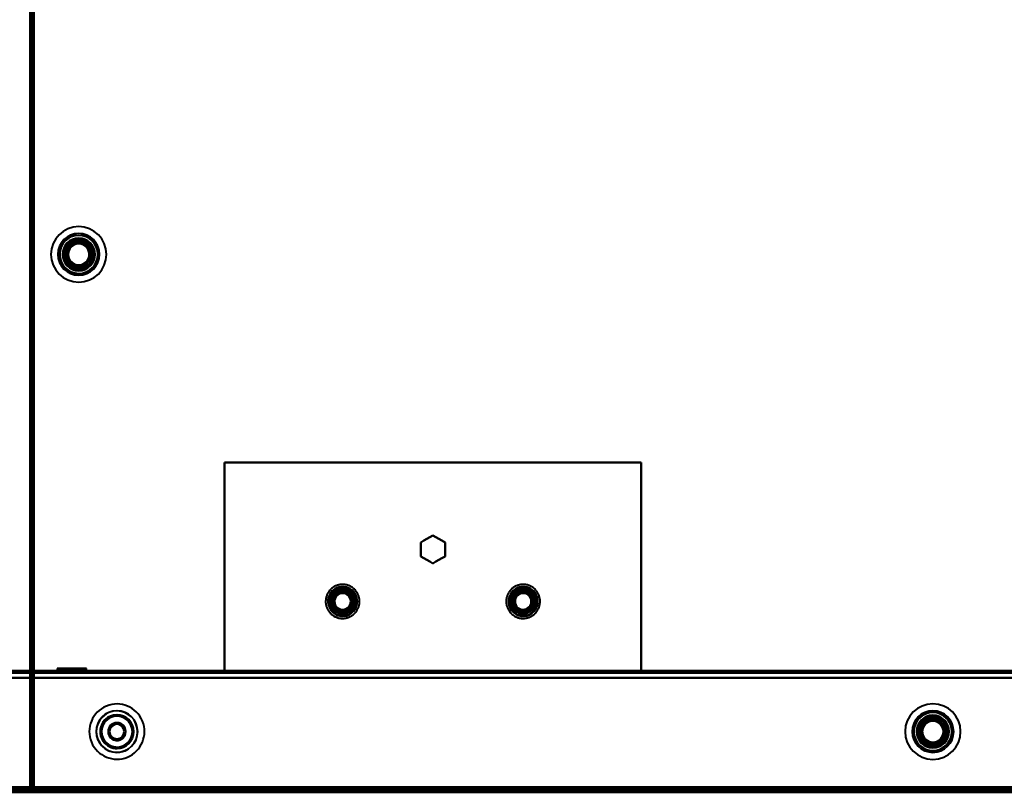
# Model space of a CAD drawing. Header units: millimetres. Extents: x -1087 to 1688, y -120 to 1210.
# Tile 51 of 92: x 172 to 456, y 128 to 351. Entities that reach past the tile are written whole.
import ezdxf

# ---------------------------------------------------------------- set-up
doc = ezdxf.new("R2010")
doc.units = ezdxf.units.MM
doc.layers.add('G-IMPT', color=8, linetype='Continuous', lineweight=40)

# ---------------------------------------------------------------- blocks, each defined once
blk = doc.blocks.new('NEXA 2000 CALQUES_dwg-762145-Arrière')
at = {"layer": 'G-IMPT'}
for p, q in [((175.5, 1137.27), (175.5, 129.47)), ((703.9, 163.37), (-703.9, 163.37)), ((182.5, 163.37), (182.5, 162.87)), ((187, 163.37), (182.5, 163.37)), ((182.5, 163.37), (191.5, 163.37)), ((182.5, 163.37), (191.5, 163.37)), ((187, 162.87), (182.5, 162.87)), ((182.5, 162.87), (187, 162.87)), ((182.75, 164.07), (183.75, 163.07)), ((182.75, 164.07), (182.75, 162.87)), ((191.25, 164.07), (182.75, 164.07)), ((191.25, 164.07), (182.75, 164.07)), ((182.75, 164.07), (191.25, 164.07)), ((182.75, 164.07), (191.25, 164.07)), ((191.25, 162.87), (182.75, 162.87)), ((191.25, 162.87), (182.75, 162.87)), ((182.75, 162.87), (191.25, 162.87)), ((182.75, 162.87), (191.25, 162.87)), ((183.75, 163.07), (183.75, 162.87)), ((190.25, 163.07), (183.75, 163.07)), ((190.25, 163.07), (183.75, 163.07)), ((183.75, 163.07), (190.25, 163.07)), ((183.75, 163.07), (190.25, 163.07)), ((190.25, 162.87), (183.75, 162.87)), ((190.25, 162.87), (183.75, 162.87)), ((183.75, 162.87), (190.25, 162.87)), ((183.75, 162.87), (190.25, 162.87)), ((191.5, 163.37), (187, 163.37)), ((191.5, 163.37), (187, 163.37)), ((191.5, 162.87), (187, 162.87)), ((187, 162.87), (191.5, 162.87)), ((190.25, 163.07), (191.25, 164.07)), ((190.25, 162.87), (190.25, 163.07)), ((191.25, 162.87), (191.25, 164.07)), ((191.5, 162.87), (191.5, 163.37)), ((396.4, 163.37), (396.4, 162.87)), ((396.4, 163.37), (396.4, 162.87)), ((396.4, 163.37), (396.4, 162.87)), ((396.4, 163.37), (396.4, 162.87)), ((398, 163.37), (396.4, 163.37)), ((398, 163.37), (396.4, 163.37)), ((398, 163.37), (396.4, 163.37)), ((398, 163.37), (396.4, 163.37)), ((398, 163.37), (396.4, 163.37)), ((398, 163.37), (396.4, 163.37)), ((398, 163.37), (396.4, 163.37)), ((398, 163.37), (396.4, 163.37)), ((396.4, 163.37), (399.6, 163.37)), ((396.4, 163.37), (399.6, 163.37)), ((396.4, 163.37), (399.6, 163.37)), ((396.4, 163.37), (399.6, 163.37)), ((396.4, 163.37), (399.6, 163.37)), ((396.4, 163.37), (399.6, 163.37)), ((396.4, 163.37), (399.6, 163.37)), ((396.4, 163.37), (399.6, 163.37)), ((398, 162.87), (396.4, 162.87)), ((398, 162.87), (396.4, 162.87)), ((398, 162.87), (396.4, 162.87)), ((398, 162.87), (396.4, 162.87)), ((396.4, 162.87), (398, 162.87)), ((396.4, 162.87), (398, 162.87)), ((396.4, 162.87), (398, 162.87)), ((396.4, 162.87), (398, 162.87)), ((399.6, 163.37), (398, 163.37)), ((399.6, 163.37), (398, 163.37)), ((399.6, 163.37), (398, 163.37)), ((399.6, 163.37), (398, 163.37)), ((399.6, 162.87), (398, 162.87)), ((399.6, 162.87), (398, 162.87)), ((399.6, 162.87), (398, 162.87)), ((399.6, 162.87), (398, 162.87)), ((398, 162.87), (399.6, 162.87)), ((398, 162.87), (399.6, 162.87)), ((398, 162.87), (399.6, 162.87)), ((398, 162.87), (399.6, 162.87)), ((399.6, 162.87), (399.6, 163.37)), ((399.6, 162.87), (399.6, 163.37)), ((399.6, 162.87), (399.6, 163.37)), ((399.6, 162.87), (399.6, 163.37)), ((418.4, 163.37), (418.4, 162.87)), ((420, 163.37), (418.4, 163.37)), ((420, 163.37), (418.4, 163.37)), ((418.4, 163.37), (421.6, 163.37)), ((418.4, 163.37), (421.6, 163.37)), ((420, 162.87), (418.4, 162.87)), ((418.4, 162.87), (420, 162.87)), ((421.6, 163.37), (420, 163.37)), ((421.6, 162.87), (420, 162.87)), ((420, 162.87), (421.6, 162.87)), ((421.6, 162.87), (421.6, 163.37)), ((448.4, 163.37), (448.4, 162.87)), ((450, 163.37), (448.4, 163.37)), ((450, 163.37), (448.4, 163.37)), ((448.4, 163.37), (451.6, 163.37)), ((448.4, 163.37), (451.6, 163.37)), ((450, 162.87), (448.4, 162.87)), ((448.4, 162.87), (450, 162.87)), ((451.6, 163.37), (450, 163.37)), ((451.6, 162.87), (450, 162.87)), ((450, 162.87), (451.6, 162.87)), ((451.6, 162.87), (451.6, 163.37)), ((-704.4, 128.37), (704.4, 128.37)), ((175, 128.97), (175.6, 128.97)), ((175.6, 128.97), (175, 128.97)), ((175.5, 129.47), (176.1, 129.47)), ((176.1, 129.47), (175.5, 129.47)), ((175.6, 128.97), (175.6, 128.37)), ((175.6, 128.37), (175.6, 128.97)), ((176.1, 128.87), (176.1, 129.47)), ((176.1, 129.47), (176.1, 128.87)), ((176.1, 128.87), (738.9, 128.87))]:
    blk.add_line(p, q, dxfattribs=at)
at = {"layer": 'G-IMPT', "flags": 128}
for points in [[(175, 1137.77), (175, 885.57), (175, 633.37), (175, 381.17), (175, 128.97)], [(175, 1137.77), (175, 885.57), (175, 633.37), (175, 381.17), (175, 128.97)], [(175, 128.97), (175, 381.17), (175, 633.37), (175, 885.57), (175, 1137.77)], [(175, 128.97), (175, 381.17), (175, 633.37), (175, 885.57), (175, 1137.77)], [(175.5, 128.97), (175.5, 381.17), (175.5, 633.37), (175.5, 885.57), (175.5, 1137.77)], [(175.5, 129.47), (175.5, 381.42), (175.5, 633.37), (175.5, 885.32), (175.5, 1137.27)], [(175.5, 1137.27), (175.5, 885.32), (175.5, 633.37), (175.5, 381.42), (175.5, 129.47)], [(175.5, 129.47), (175.5, 381.42), (175.5, 633.37), (175.5, 885.32), (175.5, 1137.27)], [(175.5, 129.47), (175.5, 381.42), (175.5, 633.37), (175.5, 885.32), (175.5, 1137.27)], [(175.5, 1137.27), (175.5, 885.32), (175.5, 633.37), (175.5, 381.42), (175.5, 129.47)], [(175.5, 1137.27), (175.5, 885.32), (175.5, 633.37), (175.5, 381.42), (175.5, 129.47)], [(175.6, 1137.77), (175.6, 885.57), (175.6, 633.37), (175.6, 381.17), (175.6, 128.97)], [(175.6, 1137.77), (175.6, 885.57), (175.6, 633.37), (175.6, 381.17), (175.6, 128.97)], [(175.6, 128.97), (175.6, 381.17), (175.6, 633.37), (175.6, 885.57), (175.6, 1137.77)], [(176, 1137.27), (176, 885.32), (176, 633.37), (176, 381.42), (176, 129.47)], [(176, 129.47), (176, 381.42), (176, 633.37), (176, 885.32), (176, 1137.27)], [(176, 1137.27), (176, 885.32), (176, 633.37), (176, 381.42), (176, 129.47)], [(176.1, 129.47), (176.1, 381.42), (176.1, 633.37), (176.1, 885.32), (176.1, 1137.27)], [(176.1, 129.47), (176.1, 381.42), (176.1, 633.37), (176.1, 885.32), (176.1, 1137.27)], [(176.1, 1137.27), (176.1, 885.32), (176.1, 633.37), (176.1, 381.42), (176.1, 129.47)], [(231, 163.37), (231, 178.37), (231, 193.37), (231, 208.37), (231, 223.37)], [(231, 223.37), (261, 223.37), (291, 223.37), (321, 223.37), (351, 223.37)], [(231, 163.37), (231, 178.37), (231, 193.37), (231, 208.37), (231, 223.37)], [(231, 223.37), (231, 208.37), (231, 193.37), (231, 178.37), (231, 163.37)], [(231, 223.37), (261, 223.37), (291, 223.37), (321, 223.37), (351, 223.37)], [(351, 223.37), (321, 223.37), (291, 223.37), (261, 223.37), (231, 223.37)], [(351, 223.37), (321, 223.37), (291, 223.37), (261, 223.37), (231, 223.37)], [(231, 223.37), (231, 208.37), (231, 193.37), (231, 178.37), (231, 163.37)], [(351, 223.37), (351, 208.37), (351, 193.37), (351, 178.37), (351, 163.37)], [(351, 223.37), (351, 208.37), (351, 193.37), (351, 178.37), (351, 163.37)], [(351, 163.37), (351, 178.37), (351, 193.37), (351, 208.37), (351, 223.37)], [(351, 163.37), (351, 178.37), (351, 193.37), (351, 208.37), (351, 223.37)], [(287.5, 200.39), (288.37, 200.9), (289.25, 201.4), (290.12, 201.91), (291, 202.41)], [(291, 202.41), (290.12, 201.91), (289.25, 201.4), (288.37, 200.9), (287.5, 200.39)], [(287.5, 200.39), (288.37, 200.9), (289.25, 201.4), (290.12, 201.91), (291, 202.41)], [(291, 202.41), (290.12, 201.91), (289.25, 201.4), (288.37, 200.9), (287.5, 200.39)], [(291, 202.41), (291.87, 201.91), (292.75, 201.4), (293.62, 200.9), (294.5, 200.39)], [(294.5, 200.39), (293.62, 200.9), (292.75, 201.4), (291.87, 201.91), (291, 202.41)], [(291, 202.41), (291.87, 201.91), (292.75, 201.4), (293.62, 200.9), (294.5, 200.39)], [(294.5, 200.39), (293.62, 200.9), (292.75, 201.4), (291.87, 201.91), (291, 202.41)], [(287.5, 196.35), (287.5, 197.36), (287.5, 198.37), (287.5, 199.38), (287.5, 200.39)], [(287.5, 200.39), (287.5, 199.38), (287.5, 198.37), (287.5, 197.36), (287.5, 196.35)], [(287.5, 196.35), (287.5, 197.36), (287.5, 198.37), (287.5, 199.38), (287.5, 200.39)], [(287.5, 200.39), (287.5, 199.38), (287.5, 198.37), (287.5, 197.36), (287.5, 196.35)], [(294.5, 200.39), (294.5, 199.38), (294.5, 198.37), (294.5, 197.36), (294.5, 196.35)], [(294.5, 196.35), (294.5, 197.36), (294.5, 198.37), (294.5, 199.38), (294.5, 200.39)], [(294.5, 200.39), (294.5, 199.38), (294.5, 198.37), (294.5, 197.36), (294.5, 196.35)], [(294.5, 196.35), (294.5, 197.36), (294.5, 198.37), (294.5, 199.38), (294.5, 200.39)], [(291, 194.33), (290.12, 194.84), (289.25, 195.34), (288.37, 195.85), (287.5, 196.35)], [(287.5, 196.35), (288.37, 195.85), (289.25, 195.34), (290.12, 194.84), (291, 194.33)], [(291, 194.33), (290.12, 194.84), (289.25, 195.34), (288.37, 195.85), (287.5, 196.35)], [(287.5, 196.35), (288.37, 195.85), (289.25, 195.34), (290.12, 194.84), (291, 194.33)], [(294.5, 196.35), (293.62, 195.85), (292.75, 195.34), (291.87, 194.84), (291, 194.33)], [(291, 194.33), (291.87, 194.84), (292.75, 195.34), (293.62, 195.85), (294.5, 196.35)], [(294.5, 196.35), (293.62, 195.85), (292.75, 195.34), (291.87, 194.84), (291, 194.33)], [(291, 194.33), (291.87, 194.84), (292.75, 195.34), (293.62, 195.85), (294.5, 196.35)], [(269.24, 180.93), (269.33, 181.1), (269.42, 181.27), (269.5, 181.45), (269.57, 181.63), (269.64, 181.82), (269.7, 182), (269.75, 182.19), (269.79, 182.38), (269.83, 182.58), (269.85, 182.77), (269.87, 182.96), (269.89, 183.16), (269.89, 183.35), (269.89, 183.55), (269.88, 183.75), (269.86, 183.94), (269.83, 184.13), (269.8, 184.33), (269.75, 184.52), (269.7, 184.71), (269.65, 184.89), (269.58, 185.08), (269.51, 185.26), (269.43, 185.44), (269.35, 185.61), (269.25, 185.79), (269.15, 185.96), (269.05, 186.12), (268.93, 186.28), (268.81, 186.43), (268.69, 186.58), (268.56, 186.73), (268.42, 186.87), (268.28, 187), (268.13, 187.13), (267.98, 187.25), (267.82, 187.37), (267.66, 187.48), (267.49, 187.58), (267.32, 187.68), (267.15, 187.77), (266.97, 187.85), (266.79, 187.92), (266.61, 187.99), (266.42, 188.05), (266.23, 188.11), (266.04, 188.15), (265.85, 188.19), (265.66, 188.22), (265.46, 188.24), (265.27, 188.26), (265.07, 188.26), (264.87, 188.26), (264.68, 188.25), (264.48, 188.24), (264.29, 188.21), (264.1, 188.18), (263.91, 188.14), (263.72, 188.09), (263.53, 188.04), (263.34, 187.97), (263.16, 187.9), (262.98, 187.83), (262.8, 187.74), (262.63, 187.65), (262.46, 187.55), (262.3, 187.45), (262.14, 187.34), (261.98, 187.22), (261.83, 187.09), (261.68, 186.97), (261.54, 186.83), (261.41, 186.69), (261.28, 186.54), (261.15, 186.39), (261.03, 186.23), (260.92, 186.07), (260.82, 185.91), (260.76, 185.82)], [(261.5, 185.39), (262.37, 185.9), (263.25, 186.4), (264.12, 186.91), (265, 187.41)], [(265, 187.41), (264.12, 186.91), (263.25, 186.4), (262.37, 185.9), (261.5, 185.39)], [(261.5, 185.39), (262.37, 185.9), (263.25, 186.4), (264.12, 186.91), (265, 187.41)], [(261.5, 185.39), (262.37, 185.9), (263.25, 186.4), (264.12, 186.91), (265, 187.41)], [(265, 187.41), (264.12, 186.91), (263.25, 186.4), (262.37, 185.9), (261.5, 185.39)], [(265, 187.41), (264.12, 186.91), (263.25, 186.4), (262.37, 185.9), (261.5, 185.39)], [(265, 187.41), (265, 187.08), (265, 186.75), (265, 186.41), (265, 186.08)], [(265, 186.08), (265, 186.41), (265, 186.75), (265, 187.08), (265, 187.41)], [(265, 187.41), (265.87, 186.91), (266.75, 186.4), (267.62, 185.9), (268.5, 185.39)], [(268.5, 185.39), (267.62, 185.9), (266.75, 186.4), (265.87, 186.91), (265, 187.41)], [(265, 187.41), (265.87, 186.91), (266.75, 186.4), (267.62, 185.9), (268.5, 185.39)], [(265, 187.41), (265.87, 186.91), (266.75, 186.4), (267.62, 185.9), (268.5, 185.39)], [(268.5, 185.39), (267.62, 185.9), (266.75, 186.4), (265.87, 186.91), (265, 187.41)], [(268.5, 185.39), (267.62, 185.9), (266.75, 186.4), (265.87, 186.91), (265, 187.41)], [(321.24, 180.93), (321.33, 181.1), (321.42, 181.27), (321.5, 181.45), (321.57, 181.63), (321.64, 181.82), (321.7, 182), (321.75, 182.19), (321.79, 182.38), (321.83, 182.58), (321.85, 182.77), (321.87, 182.96), (321.89, 183.16), (321.89, 183.35), (321.89, 183.55), (321.88, 183.75), (321.86, 183.94), (321.83, 184.13), (321.8, 184.33), (321.75, 184.52), (321.7, 184.71), (321.65, 184.89), (321.58, 185.08), (321.51, 185.26), (321.43, 185.44), (321.35, 185.61), (321.25, 185.79), (321.15, 185.96), (321.05, 186.12), (320.93, 186.28), (320.81, 186.43), (320.69, 186.58), (320.56, 186.73), (320.42, 186.87), (320.28, 187), (320.13, 187.13), (319.98, 187.25), (319.82, 187.37), (319.66, 187.48), (319.49, 187.58), (319.32, 187.68), (319.15, 187.77), (318.97, 187.85), (318.79, 187.92), (318.61, 187.99), (318.42, 188.05), (318.23, 188.11), (318.04, 188.15), (317.85, 188.19), (317.66, 188.22), (317.46, 188.24), (317.27, 188.26), (317.07, 188.26), (316.87, 188.26), (316.68, 188.25), (316.48, 188.24), (316.29, 188.21), (316.1, 188.18), (315.91, 188.14), (315.72, 188.09), (315.53, 188.04), (315.34, 187.97), (315.16, 187.9), (314.98, 187.83), (314.8, 187.74), (314.63, 187.65), (314.46, 187.55), (314.3, 187.45), (314.14, 187.34), (313.98, 187.22), (313.83, 187.09), (313.68, 186.97), (313.54, 186.83), (313.41, 186.69), (313.28, 186.54), (313.15, 186.39), (313.03, 186.23), (312.92, 186.07), (312.82, 185.91), (312.76, 185.82)], [(313.5, 185.39), (314.37, 185.9), (315.25, 186.4), (316.12, 186.91), (317, 187.41)], [(317, 187.41), (316.12, 186.91), (315.25, 186.4), (314.37, 185.9), (313.5, 185.39)], [(313.5, 185.39), (314.37, 185.9), (315.25, 186.4), (316.12, 186.91), (317, 187.41)], [(313.5, 185.39), (314.37, 185.9), (315.25, 186.4), (316.12, 186.91), (317, 187.41)], [(317, 187.41), (316.12, 186.91), (315.25, 186.4), (314.37, 185.9), (313.5, 185.39)], [(317, 187.41), (316.12, 186.91), (315.25, 186.4), (314.37, 185.9), (313.5, 185.39)], [(317, 187.41), (317, 187.08), (317, 186.75), (317, 186.41), (317, 186.08)], [(317, 186.08), (317, 186.41), (317, 186.75), (317, 187.08), (317, 187.41)], [(317, 187.41), (317.87, 186.91), (318.75, 186.4), (319.62, 185.9), (320.5, 185.39)], [(320.5, 185.39), (319.62, 185.9), (318.75, 186.4), (317.87, 186.91), (317, 187.41)], [(317, 187.41), (317.87, 186.91), (318.75, 186.4), (319.62, 185.9), (320.5, 185.39)], [(317, 187.41), (317.87, 186.91), (318.75, 186.4), (319.62, 185.9), (320.5, 185.39)], [(320.5, 185.39), (319.62, 185.9), (318.75, 186.4), (317.87, 186.91), (317, 187.41)], [(320.5, 185.39), (319.62, 185.9), (318.75, 186.4), (317.87, 186.91), (317, 187.41)], [(260.76, 185.82), (260.67, 185.65), (260.58, 185.47), (260.5, 185.29), (260.43, 185.11), (260.36, 184.93), (260.3, 184.74), (260.25, 184.55), (260.21, 184.36), (260.17, 184.17), (260.15, 183.98), (260.13, 183.78), (260.11, 183.59), (260.11, 183.39), (260.11, 183.19), (260.12, 183), (260.14, 182.8), (260.17, 182.61), (260.2, 182.42), (260.25, 182.23), (260.3, 182.04), (260.35, 181.85), (260.42, 181.67), (260.49, 181.48), (260.57, 181.31), (260.65, 181.13), (260.75, 180.96), (260.85, 180.79), (260.95, 180.63), (261.07, 180.47), (261.19, 180.31), (261.31, 180.16), (261.44, 180.02), (261.58, 179.88), (261.72, 179.74), (261.87, 179.61), (262.02, 179.49), (262.18, 179.38), (262.34, 179.27), (262.51, 179.16), (262.68, 179.07), (262.85, 178.98), (263.03, 178.9), (263.21, 178.82), (263.39, 178.75), (263.58, 178.69), (263.77, 178.64), (263.96, 178.59), (264.15, 178.56), (264.34, 178.53), (264.54, 178.5), (264.73, 178.49), (264.93, 178.48), (265.13, 178.48), (265.32, 178.49), (265.52, 178.51), (265.71, 178.53), (265.9, 178.57), (266.09, 178.61), (266.28, 178.65), (266.47, 178.71), (266.66, 178.77), (266.84, 178.84), (267.02, 178.92), (267.2, 179), (267.37, 179.09), (267.54, 179.19), (267.7, 179.3), (267.86, 179.41), (268.02, 179.53), (268.17, 179.65), (268.32, 179.78), (268.46, 179.91), (268.59, 180.06), (268.72, 180.2), (268.85, 180.35), (268.97, 180.51), (269.08, 180.67), (269.18, 180.84), (269.24, 180.93)], [(261.5, 181.35), (261.5, 182.36), (261.5, 183.37), (261.5, 184.38), (261.5, 185.39)], [(261.5, 185.39), (261.79, 185.23), (262.08, 185.06), (262.37, 184.89), (262.65, 184.73)], [(262.65, 184.73), (262.37, 184.89), (262.08, 185.06), (261.79, 185.23), (261.5, 185.39)], [(261.5, 185.39), (261.5, 184.38), (261.5, 183.37), (261.5, 182.36), (261.5, 181.35)], [(261.5, 181.35), (261.5, 182.36), (261.5, 183.37), (261.5, 184.38), (261.5, 185.39)], [(261.5, 181.35), (261.5, 182.36), (261.5, 183.37), (261.5, 184.38), (261.5, 185.39)], [(261.5, 185.39), (261.5, 184.38), (261.5, 183.37), (261.5, 182.36), (261.5, 181.35)], [(261.5, 185.39), (261.5, 184.38), (261.5, 183.37), (261.5, 182.36), (261.5, 181.35)], [(267.35, 184.73), (267.63, 184.89), (267.92, 185.06), (268.21, 185.23), (268.5, 185.39)], [(268.5, 185.39), (268.21, 185.23), (267.92, 185.06), (267.63, 184.89), (267.35, 184.73)], [(268.5, 185.39), (268.5, 184.38), (268.5, 183.37), (268.5, 182.36), (268.5, 181.35)], [(268.5, 181.35), (268.5, 182.36), (268.5, 183.37), (268.5, 184.38), (268.5, 185.39)], [(268.5, 185.39), (268.5, 184.38), (268.5, 183.37), (268.5, 182.36), (268.5, 181.35)], [(268.5, 185.39), (268.5, 184.38), (268.5, 183.37), (268.5, 182.36), (268.5, 181.35)], [(268.5, 181.35), (268.5, 182.36), (268.5, 183.37), (268.5, 184.38), (268.5, 185.39)], [(268.5, 181.35), (268.5, 182.36), (268.5, 183.37), (268.5, 184.38), (268.5, 185.39)], [(312.76, 185.82), (312.67, 185.65), (312.58, 185.47), (312.5, 185.29), (312.43, 185.11), (312.36, 184.93), (312.3, 184.74), (312.25, 184.55), (312.21, 184.36), (312.17, 184.17), (312.15, 183.98), (312.13, 183.78), (312.11, 183.59), (312.11, 183.39), (312.11, 183.19), (312.12, 183), (312.14, 182.8), (312.17, 182.61), (312.2, 182.42), (312.25, 182.23), (312.3, 182.04), (312.35, 181.85), (312.42, 181.67), (312.49, 181.48), (312.57, 181.31), (312.65, 181.13), (312.75, 180.96), (312.85, 180.79), (312.95, 180.63), (313.07, 180.47), (313.19, 180.31), (313.31, 180.16), (313.44, 180.02), (313.58, 179.88), (313.72, 179.74), (313.87, 179.61), (314.02, 179.49), (314.18, 179.38), (314.34, 179.27), (314.51, 179.16), (314.68, 179.07), (314.85, 178.98), (315.03, 178.9), (315.21, 178.82), (315.39, 178.75), (315.58, 178.69), (315.77, 178.64), (315.96, 178.59), (316.15, 178.56), (316.34, 178.53), (316.54, 178.5), (316.73, 178.49), (316.93, 178.48), (317.13, 178.48), (317.32, 178.49), (317.52, 178.51), (317.71, 178.53), (317.9, 178.57), (318.09, 178.61), (318.28, 178.65), (318.47, 178.71), (318.66, 178.77), (318.84, 178.84), (319.02, 178.92), (319.2, 179), (319.37, 179.09), (319.54, 179.19), (319.7, 179.3), (319.86, 179.41), (320.02, 179.53), (320.17, 179.65), (320.32, 179.78), (320.46, 179.91), (320.59, 180.06), (320.72, 180.2), (320.85, 180.35), (320.97, 180.51), (321.08, 180.67), (321.18, 180.84), (321.24, 180.93)], [(313.5, 181.35), (313.5, 182.36), (313.5, 183.37), (313.5, 184.38), (313.5, 185.39)], [(313.5, 185.39), (313.79, 185.23), (314.08, 185.06), (314.37, 184.89), (314.65, 184.73)], [(314.65, 184.73), (314.37, 184.89), (314.08, 185.06), (313.79, 185.23), (313.5, 185.39)], [(313.5, 185.39), (313.5, 184.38), (313.5, 183.37), (313.5, 182.36), (313.5, 181.35)], [(313.5, 181.35), (313.5, 182.36), (313.5, 183.37), (313.5, 184.38), (313.5, 185.39)], [(313.5, 181.35), (313.5, 182.36), (313.5, 183.37), (313.5, 184.38), (313.5, 185.39)], [(313.5, 185.39), (313.5, 184.38), (313.5, 183.37), (313.5, 182.36), (313.5, 181.35)], [(313.5, 185.39), (313.5, 184.38), (313.5, 183.37), (313.5, 182.36), (313.5, 181.35)], [(319.35, 184.73), (319.63, 184.89), (319.92, 185.06), (320.21, 185.23), (320.5, 185.39)], [(320.5, 185.39), (320.21, 185.23), (319.92, 185.06), (319.63, 184.89), (319.35, 184.73)], [(320.5, 185.39), (320.5, 184.38), (320.5, 183.37), (320.5, 182.36), (320.5, 181.35)], [(320.5, 181.35), (320.5, 182.36), (320.5, 183.37), (320.5, 184.38), (320.5, 185.39)], [(320.5, 185.39), (320.5, 184.38), (320.5, 183.37), (320.5, 182.36), (320.5, 181.35)], [(320.5, 185.39), (320.5, 184.38), (320.5, 183.37), (320.5, 182.36), (320.5, 181.35)], [(320.5, 181.35), (320.5, 182.36), (320.5, 183.37), (320.5, 184.38), (320.5, 185.39)], [(320.5, 181.35), (320.5, 182.36), (320.5, 183.37), (320.5, 184.38), (320.5, 185.39)], [(261.5, 181.35), (261.79, 181.52), (262.08, 181.68), (262.37, 181.85), (262.65, 182.02)], [(262.65, 182.02), (262.37, 181.85), (262.08, 181.68), (261.79, 181.52), (261.5, 181.35)], [(268.5, 181.35), (268.21, 181.52), (267.92, 181.68), (267.63, 181.85), (267.35, 182.02)], [(267.35, 182.02), (267.63, 181.85), (267.92, 181.68), (268.21, 181.52), (268.5, 181.35)], [(313.5, 181.35), (313.79, 181.52), (314.08, 181.68), (314.37, 181.85), (314.65, 182.02)], [(314.65, 182.02), (314.37, 181.85), (314.08, 181.68), (313.79, 181.52), (313.5, 181.35)], [(320.5, 181.35), (320.21, 181.52), (319.92, 181.68), (319.63, 181.85), (319.35, 182.02)], [(319.35, 182.02), (319.63, 181.85), (319.92, 181.68), (320.21, 181.52), (320.5, 181.35)], [(265, 179.33), (264.12, 179.84), (263.25, 180.34), (262.37, 180.85), (261.5, 181.35)], [(261.5, 181.35), (262.37, 180.85), (263.25, 180.34), (264.12, 179.84), (265, 179.33)], [(265, 179.33), (264.12, 179.84), (263.25, 180.34), (262.37, 180.85), (261.5, 181.35)], [(265, 179.33), (264.12, 179.84), (263.25, 180.34), (262.37, 180.85), (261.5, 181.35)], [(261.5, 181.35), (262.37, 180.85), (263.25, 180.34), (264.12, 179.84), (265, 179.33)], [(261.5, 181.35), (262.37, 180.85), (263.25, 180.34), (264.12, 179.84), (265, 179.33)], [(268.5, 181.35), (267.62, 180.85), (266.75, 180.34), (265.87, 179.84), (265, 179.33)], [(265, 179.33), (265.87, 179.84), (266.75, 180.34), (267.62, 180.85), (268.5, 181.35)], [(268.5, 181.35), (267.62, 180.85), (266.75, 180.34), (265.87, 179.84), (265, 179.33)], [(268.5, 181.35), (267.62, 180.85), (266.75, 180.34), (265.87, 179.84), (265, 179.33)], [(265, 179.33), (265.87, 179.84), (266.75, 180.34), (267.62, 180.85), (268.5, 181.35)], [(265, 179.33), (265.87, 179.84), (266.75, 180.34), (267.62, 180.85), (268.5, 181.35)], [(265, 179.33), (265, 179.66), (265, 180), (265, 180.33), (265, 180.66)], [(265, 180.66), (265, 180.33), (265, 180), (265, 179.66), (265, 179.33)], [(317, 179.33), (316.12, 179.84), (315.25, 180.34), (314.37, 180.85), (313.5, 181.35)], [(313.5, 181.35), (314.37, 180.85), (315.25, 180.34), (316.12, 179.84), (317, 179.33)], [(317, 179.33), (316.12, 179.84), (315.25, 180.34), (314.37, 180.85), (313.5, 181.35)], [(317, 179.33), (316.12, 179.84), (315.25, 180.34), (314.37, 180.85), (313.5, 181.35)], [(313.5, 181.35), (314.37, 180.85), (315.25, 180.34), (316.12, 179.84), (317, 179.33)], [(313.5, 181.35), (314.37, 180.85), (315.25, 180.34), (316.12, 179.84), (317, 179.33)], [(320.5, 181.35), (319.62, 180.85), (318.75, 180.34), (317.87, 179.84), (317, 179.33)], [(317, 179.33), (317.87, 179.84), (318.75, 180.34), (319.62, 180.85), (320.5, 181.35)], [(320.5, 181.35), (319.62, 180.85), (318.75, 180.34), (317.87, 179.84), (317, 179.33)], [(320.5, 181.35), (319.62, 180.85), (318.75, 180.34), (317.87, 179.84), (317, 179.33)], [(317, 179.33), (317.87, 179.84), (318.75, 180.34), (319.62, 180.85), (320.5, 181.35)], [(317, 179.33), (317.87, 179.84), (318.75, 180.34), (319.62, 180.85), (320.5, 181.35)], [(317, 179.33), (317, 179.66), (317, 180), (317, 180.33), (317, 180.66)], [(317, 180.66), (317, 180.33), (317, 180), (317, 179.66), (317, 179.33)], [(703.9, 163.37), (351.95, 163.37), (0, 163.37), (-351.95, 163.37), (-703.9, 163.37)], [(-703.9, 163.37), (-351.95, 163.37), (0, 163.37), (351.95, 163.37), (703.9, 163.37)], [(-703.9, 163.37), (-351.95, 163.37), (0, 163.37), (351.95, 163.37), (703.9, 163.37)], [(703.9, 163.37), (351.95, 163.37), (0, 163.37), (-351.95, 163.37), (-703.9, 163.37)], [(-703.9, 162.77), (-351.95, 162.77), (0, 162.77), (351.95, 162.77), (703.9, 162.77)], [(-703.9, 162.77), (-351.95, 162.77), (0, 162.77), (351.95, 162.77), (703.9, 162.77)], [(703.9, 162.77), (351.95, 162.77), (0, 162.77), (-351.95, 162.77), (-703.9, 162.77)], [(703.9, 162.77), (351.95, 162.77), (0, 162.77), (-351.95, 162.77), (-703.9, 162.77)], [(351, 163.37), (321, 163.37), (291, 163.37), (261, 163.37), (231, 163.37)], [(351, 163.37), (321, 163.37), (291, 163.37), (261, 163.37), (231, 163.37)], [(231, 163.37), (261, 163.37), (291, 163.37), (321, 163.37), (351, 163.37)], [(231, 163.37), (261, 163.37), (291, 163.37), (321, 163.37), (351, 163.37)], [(-704.4, 161.37), (-352.2, 161.37), (0, 161.37), (352.2, 161.37), (704.4, 161.37)], [(704.4, 161.37), (352.2, 161.37), (0, 161.37), (-352.2, 161.37), (-704.4, 161.37)], [(703.9, 161.37), (351.95, 161.37), (0, 161.37), (-351.95, 161.37), (-703.9, 161.37)], [(-703.9, 161.37), (-351.95, 161.37), (0, 161.37), (351.95, 161.37), (703.9, 161.37)], [(703.9, 161.37), (351.95, 161.37), (0, 161.37), (-351.95, 161.37), (-703.9, 161.37)], [(-703.9, 161.37), (-351.95, 161.37), (0, 161.37), (351.95, 161.37), (703.9, 161.37)], [(703.9, 161.37), (351.95, 161.37), (0, 161.37), (-351.95, 161.37), (-703.9, 161.37)], [(-703.9, 161.37), (-351.95, 161.37), (0, 161.37), (351.95, 161.37), (703.9, 161.37)], [(704.4, 128.97), (352.2, 128.97), (0, 128.97), (-352.2, 128.97), (-704.4, 128.97)], [(704.4, 128.97), (352.2, 128.97), (0, 128.97), (-352.2, 128.97), (-704.4, 128.97)], [(704.4, 128.97), (352.2, 128.97), (0, 128.97), (-352.2, 128.97), (-704.4, 128.97)], [(-704.4, 128.97), (-352.2, 128.97), (0, 128.97), (352.2, 128.97), (704.4, 128.97)], [(-704.4, 128.97), (-352.2, 128.97), (0, 128.97), (352.2, 128.97), (704.4, 128.97)], [(-704.4, 128.97), (-352.2, 128.97), (0, 128.97), (352.2, 128.97), (704.4, 128.97)], [(704.4, 128.97), (352.2, 128.97), (0, 128.97), (-352.2, 128.97), (-704.4, 128.97)], [(-704.4, 128.97), (-352.2, 128.97), (0, 128.97), (352.2, 128.97), (704.4, 128.97)], [(704.4, 128.97), (352.2, 128.97), (0, 128.97), (-352.2, 128.97), (-704.4, 128.97)], [(-704.4, 128.87), (-352.2, 128.87), (0, 128.87), (352.2, 128.87), (704.4, 128.87)], [(704.4, 128.87), (352.2, 128.87), (0, 128.87), (-352.2, 128.87), (-704.4, 128.87)], [(-704.4, 128.87), (-352.2, 128.87), (0, 128.87), (352.2, 128.87), (704.4, 128.87)], [(-704.4, 128.37), (-352.2, 128.37), (0, 128.37), (352.2, 128.37), (704.4, 128.37)], [(704.4, 128.37), (352.2, 128.37), (0, 128.37), (-352.2, 128.37), (-704.4, 128.37)], [(704, 129.37), (352, 129.37), (0, 129.37), (-352, 129.37), (-704, 129.37)], [(-704, 129.37), (-352, 129.37), (0, 129.37), (352, 129.37), (704, 129.37)], [(-704, 128.87), (-352, 128.87), (0, 128.87), (352, 128.87), (704, 128.87)], [(704, 128.87), (352, 128.87), (0, 128.87), (-352, 128.87), (-704, 128.87)], [(-704, 128.87), (-352, 128.87), (0, 128.87), (352, 128.87), (704, 128.87)], [(704, 128.87), (352, 128.87), (0, 128.87), (-352, 128.87), (-704, 128.87)], [(703.9, 129.87), (351.95, 129.87), (0, 129.87), (-351.95, 129.87), (-703.9, 129.87)], [(-703.9, 129.87), (-351.95, 129.87), (0, 129.87), (351.95, 129.87), (703.9, 129.87)], [(703.9, 129.87), (351.95, 129.87), (0, 129.87), (-351.95, 129.87), (-703.9, 129.87)], [(-703.9, 129.87), (-351.95, 129.87), (0, 129.87), (351.95, 129.87), (703.9, 129.87)], [(703.9, 129.87), (351.95, 129.87), (0, 129.87), (-351.95, 129.87), (-703.9, 129.87)], [(703.9, 129.87), (351.95, 129.87), (0, 129.87), (-351.95, 129.87), (-703.9, 129.87)], [(-703.9, 129.87), (-351.95, 129.87), (0, 129.87), (351.95, 129.87), (703.9, 129.87)], [(-703.9, 129.87), (-351.95, 129.87), (0, 129.87), (351.95, 129.87), (703.9, 129.87)], [(-703.9, 129.47), (-351.95, 129.47), (0, 129.47), (351.95, 129.47), (703.9, 129.47)], [(703.9, 129.47), (351.95, 129.47), (0, 129.47), (-351.95, 129.47), (-703.9, 129.47)], [(703.9, 129.37), (351.95, 129.37), (0, 129.37), (-351.95, 129.37), (-703.9, 129.37)], [(-703.9, 129.37), (-351.95, 129.37), (0, 129.37), (351.95, 129.37), (703.9, 129.37)], [(-703.9, 128.87), (-351.95, 128.87), (0, 128.87), (351.95, 128.87), (703.9, 128.87)], [(703.9, 128.87), (351.95, 128.87), (0, 128.87), (-351.95, 128.87), (-703.9, 128.87)], [(-703.9, 128.87), (-351.95, 128.87), (0, 128.87), (351.95, 128.87), (703.9, 128.87)], [(703.9, 128.87), (351.95, 128.87), (0, 128.87), (-351.95, 128.87), (-703.9, 128.87)], [(703.9, 128.87), (351.95, 128.87), (0, 128.87), (-351.95, 128.87), (-703.9, 128.87)], [(-703.9, 128.87), (-351.95, 128.87), (0, 128.87), (351.95, 128.87), (703.9, 128.87)], [(560.2, 128.37), (280.1, 128.37), (0, 128.37), (-280.1, 128.37), (-560.2, 128.37)], [(-560.2, 128.37), (-280.1, 128.37), (0, 128.37), (280.1, 128.37), (560.2, 128.37)], [(560.2, 128.37), (280.1, 128.37), (0, 128.37), (-280.1, 128.37), (-560.2, 128.37)], [(560.2, 128.37), (280.1, 128.37), (0, 128.37), (-280.1, 128.37), (-560.2, 128.37)], [(-560.2, 128.37), (-280.1, 128.37), (0, 128.37), (280.1, 128.37), (560.2, 128.37)], [(175, 128.97), (175.13, 128.97), (175.25, 128.97), (175.38, 128.97), (175.5, 128.97)], [(175.5, 128.97), (175.38, 128.97), (175.25, 128.97), (175.13, 128.97), (175, 128.97)], [(176, 129.47), (175.88, 129.47), (175.75, 129.47), (175.63, 129.47), (175.5, 129.47)], [(175.5, 128.97), (175.5, 129.1), (175.5, 129.22), (175.5, 129.35), (175.5, 129.47)], [(175.5, 129.47), (175.63, 129.47), (175.75, 129.47), (175.88, 129.47), (176, 129.47)], [(175.5, 129.47), (175.5, 129.35), (175.5, 129.22), (175.5, 129.1), (175.5, 128.97)], [(175.55, 128.97), (175.54, 128.97), (175.53, 128.97), (175.51, 128.97), (175.5, 128.97)], [(175.6, 128.97), (175.59, 128.97), (175.58, 128.97), (175.56, 128.97), (175.55, 128.97)], [(175.6, 128.92), (175.6, 128.93), (175.6, 128.95), (175.6, 128.96), (175.6, 128.97)], [(175.6, 128.97), (316.55, 128.97), (457.5, 128.97), (598.45, 128.97), (739.4, 128.97)], [(175.6, 128.97), (316.55, 128.97), (457.5, 128.97), (598.45, 128.97), (739.4, 128.97)], [(739.4, 128.97), (598.45, 128.97), (457.5, 128.97), (316.55, 128.97), (175.6, 128.97)], [(175.6, 128.87), (175.6, 128.88), (175.6, 128.9), (175.6, 128.91), (175.6, 128.92)], [(175.6, 128.37), (175.6, 128.5), (175.6, 128.62), (175.6, 128.75), (175.6, 128.87)], [(176.1, 128.87), (175.98, 128.87), (175.85, 128.87), (175.73, 128.87), (175.6, 128.87)], [(175.6, 128.87), (175.6, 128.75), (175.6, 128.62), (175.6, 128.5), (175.6, 128.37)], [(739.4, 128.87), (598.45, 128.87), (457.5, 128.87), (316.55, 128.87), (175.6, 128.87)], [(175.6, 128.87), (175.73, 128.87), (175.85, 128.87), (175.98, 128.87), (176.1, 128.87)], [(739.4, 128.37), (598.45, 128.37), (457.5, 128.37), (316.55, 128.37), (175.6, 128.37)], [(175.6, 128.37), (316.55, 128.37), (457.5, 128.37), (598.45, 128.37), (739.4, 128.37)], [(739.4, 128.37), (598.45, 128.37), (457.5, 128.37), (316.55, 128.37), (175.6, 128.37)], [(176, 129.47), (176.01, 129.47), (176.03, 129.47), (176.04, 129.47), (176.05, 129.47)], [(176.05, 129.47), (176.06, 129.47), (176.08, 129.47), (176.09, 129.47), (176.1, 129.47)], [(738.9, 129.47), (598.2, 129.47), (457.5, 129.47), (316.8, 129.47), (176.1, 129.47)], [(738.9, 129.47), (598.2, 129.47), (457.5, 129.47), (316.8, 129.47), (176.1, 129.47)], [(176.1, 129.47), (176.1, 129.46), (176.1, 129.45), (176.1, 129.43), (176.1, 129.42)], [(176.1, 129.47), (316.8, 129.47), (457.5, 129.47), (598.2, 129.47), (738.9, 129.47)], [(176.1, 129.42), (176.1, 129.41), (176.1, 129.4), (176.1, 129.38), (176.1, 129.37)], [(176.1, 129.37), (316.8, 129.37), (457.5, 129.37), (598.2, 129.37), (738.9, 129.37)], [(738.9, 129.37), (598.2, 129.37), (457.5, 129.37), (316.8, 129.37), (176.1, 129.37)], [(176.1, 129.37), (176.1, 129.25), (176.1, 129.12), (176.1, 129), (176.1, 128.87)], [(176.1, 129.37), (316.8, 129.37), (457.5, 129.37), (598.2, 129.37), (738.9, 129.37)], [(176.1, 128.87), (176.1, 129), (176.1, 129.12), (176.1, 129.25), (176.1, 129.37)], [(176.1, 128.87), (316.8, 128.87), (457.5, 128.87), (598.2, 128.87), (738.9, 128.87)], [(176.1, 128.87), (316.8, 128.87), (457.5, 128.87), (598.2, 128.87), (738.9, 128.87)], [(738.9, 128.87), (598.2, 128.87), (457.5, 128.87), (316.8, 128.87), (176.1, 128.87)], [(738.9, 128.87), (598.2, 128.87), (457.5, 128.87), (316.8, 128.87), (176.1, 128.87)], [(738.9, 128.87), (598.2, 128.87), (457.5, 128.87), (316.8, 128.87), (176.1, 128.87)], [(176.1, 128.87), (316.8, 128.87), (457.5, 128.87), (598.2, 128.87), (738.9, 128.87)]]:
    blk.add_lwpolyline(points, dxfattribs=at)
at = {"layer": 'G-IMPT'}
for centre, radius, start, end in [((189, 283.37), 8, 0, 180), ((189, 283.37), 8, 90, 270), ((189, 283.37), 8, 90, 270), ((189, 283.37), 8, 0, 180), ((189, 283.37), 8, 0, 180), ((189, 283.37), 8, 90, 270), ((189, 283.37), 8, 90, 270), ((189, 283.37), 8, 0, 180), ((189, 283.37), 6, 360, 180), ((189, 283.37), 6, 360, 180), ((189, 283.37), 6, 360, 180), ((189, 283.37), 6, 0, 180), ((189, 283.37), 6, 0, 180), ((189, 283.37), 6, 360, 180), ((189, 283.37), 6, 0, 180), ((189, 283.37), 5.97, 90, 270), ((189, 283.37), 5.98, 90, 270), ((189, 283.37), 5.97, 90, 270), ((189, 283.37), 8, 0, 90), ((189, 283.37), 8, 360, 90), ((189, 283.37), 8, 0, 90), ((189, 283.37), 8, 360, 90), ((189, 283.37), 5.97, 270, 90), ((189, 283.37), 5.97, 270, 90), ((189, 283.37), 5.97, 270, 90), ((189, 283.37), 5.47, 90, 270), ((189, 283.37), 5.47, 90, 270), ((189, 283.37), 4.7, 90, 270), ((189, 283.37), 4.7, 90, 270), ((189, 283.37), 4.5, 0, 180), ((189, 283.37), 4.5, 90, 270), ((189, 283.37), 4.5, 90, 270), ((189, 283.37), 4.5, 90, 270), ((189, 283.37), 4, 90, 270), ((189, 283.37), 4, 90, 270), ((189, 283.37), 4, 104.7172, 180), ((189, 283.37), 4, 104.7172, 284.7172), ((189, 283.37), 4, 104.7172, 180), ((189, 283.37), 4, 104.7172, 270), ((189, 283.37), 4, 104.7172, 284.7172), ((189, 283.37), 4, 104.7172, 284.7172), ((189, 283.37), 3.5, 104.7172, 284.7172), ((189, 283.37), 3.5, 104.7172, 284.7172), ((189, 283.37), 3.05, 90, 270), ((189, 283.37), 3.05, 14.7172, 194.7172), ((189, 283.37), 3.05, 90, 270), ((189, 283.37), 3.05, 14.7172, 194.7172), ((189, 283.37), 4, 90, 104.7172), ((189, 283.37), 4, 284.7172, 104.7172), ((189, 283.37), 4, 284.7172, 104.7172), ((189, 283.37), 4, 284.7172, 104.7172), ((189, 283.37), 4, 284.7172, 104.7172), ((189, 283.37), 4, 284.7172, 104.7172), ((189, 283.37), 3.5, 284.7172, 104.7172), ((189, 283.37), 3.5, 284.7172, 104.7172), ((189, 283.37), 3.05, 284.7172, 104.7172), ((189, 283.37), 3.05, 90, 104.7172), ((189, 283.37), 3.05, 14.7172, 104.7172), ((189, 283.37), 3.05, 14.7172, 104.7172), ((189, 283.37), 5.48, 270, 90), ((189, 283.37), 5.48, 270, 90), ((189, 283.37), 4.7, 270, 90), ((189, 283.37), 4.7, 270, 90), ((189, 283.37), 4.5, 270, 90), ((189, 283.37), 4.5, 360, 90), ((189, 283.37), 4.5, 270, 90), ((189, 283.37), 4, 284.7172, 90), ((189, 283.37), 4, 270, 90), ((189, 283.37), 4, 270, 90), ((189, 283.37), 3.05, 270, 90), ((189, 283.37), 3.05, 284.7172, 90), ((189, 283.37), 3.05, 270, 90), ((189, 283.37), 3.05, 104.7172, 284.7172), ((189, 283.37), 3.05, 104.7172, 270), ((189, 283.37), 3.05, 104.7172, 284.7172), ((189, 283.37), 3.05, 104.7172, 284.7172), ((189, 283.37), 3.05, 194.7172, 14.7172), ((189, 283.37), 3.05, 194.7172, 14.7172), ((189, 283.37), 3.05, 284.7172, 14.7172), ((189, 283.37), 3.05, 284.7172, 14.7172), ((189, 283.37), 8, 180, 360), ((189, 283.37), 8, 180, 0), ((189, 283.37), 8, 180, 0), ((189, 283.37), 8, 180, 0), ((189, 283.37), 6, 180, 360), ((189, 283.37), 6, 180, 0), ((189, 283.37), 6, 180, 360), ((189, 283.37), 6, 180, 0), ((189, 283.37), 6, 180, 0), ((189, 283.37), 6, 180, 0), ((189, 283.37), 6, 180, 0), ((189, 283.37), 4.5, 180, 0), ((189, 283.37), 4, 180, 284.7172), ((189, 283.37), 4, 180, 284.7172), ((189, 283.37), 4.5, 270, 360), ((189, 283.37), 8, 270, 0), ((189, 283.37), 8, 270, 360), ((189, 283.37), 8, 270, 0), ((189, 283.37), 8, 270, 360), ((189, 283.37), 3.05, 270, 284.7172), ((189, 283.37), 4, 270, 284.7172), ((265, 183.37), 4.25, 330, 150), ((265, 183.37), 4.25, 330, 150), ((265, 183.37), 4.25, 330, 150), ((265, 183.37), 4.25, 330, 150), ((265, 183.37), 4.1, 330, 150), ((265, 183.37), 4.1, 330, 150), ((317, 183.37), 4.25, 330, 150), ((317, 183.37), 4.25, 330, 150), ((317, 183.37), 4.25, 330, 150), ((317, 183.37), 4.25, 330, 150), ((317, 183.37), 4.1, 330, 150), ((317, 183.37), 4.1, 330, 150), ((265, 183.37), 4.25, 150, 330), ((265, 183.37), 4.25, 150, 330), ((265, 183.37), 4.25, 150, 330), ((265, 183.37), 4.25, 150, 330), ((265, 183.37), 4.1, 150, 240), ((265, 183.37), 4.1, 150, 240), ((265, 183.37), 3.25, 60, 240), ((265, 183.37), 3.25, 150, 240), ((265, 183.37), 3.25, 150, 330), ((265, 183.37), 3.25, 150, 330), ((265, 183.37), 3, 60, 240), ((265, 183.37), 3, 60, 240), ((265, 183.37), 3, 60, 240), ((265, 183.37), 3, 150, 330), ((265, 183.37), 3.25, 330, 150), ((265, 183.37), 3.25, 330, 150), ((265, 183.37), 3.25, 330, 150), ((265, 183.37), 3, 330, 150), ((265, 183.37), 2.55, 150, 330), ((265, 183.37), 2.55, 150, 330), ((265, 183.37), 2.55, 150, 330), ((265, 183.37), 2.55, 150, 330), ((265, 183.37), 2.33, 114.284, 294.284), ((265, 183.37), 2.33, 114.284, 294.284), ((265, 183.37), 2.33, 114.284, 294.284), ((265, 183.37), 2.33, 114.284, 294.284), ((265, 183.37), 2.55, 330, 150), ((265, 183.37), 2.55, 330, 150), ((265, 183.37), 2.55, 330, 150), ((265, 183.37), 2.55, 330, 150), ((265, 183.37), 3.25, 240, 60), ((265, 183.37), 3, 240, 60), ((265, 183.37), 3, 240, 60), ((265, 183.37), 2.33, 294.284, 114.284), ((265, 183.37), 2.33, 294.284, 114.284), ((265, 183.37), 2.33, 294.284, 114.284), ((265, 183.37), 2.33, 294.284, 114.284), ((265, 183.37), 3, 330, 60), ((317, 183.37), 4.25, 150, 330), ((317, 183.37), 4.25, 150, 330), ((317, 183.37), 4.25, 150, 330), ((317, 183.37), 4.25, 150, 330), ((317, 183.37), 4.1, 150, 240), ((317, 183.37), 4.1, 150, 240), ((317, 183.37), 3.25, 60, 240), ((317, 183.37), 3.25, 150, 240), ((317, 183.37), 3.25, 150, 330), ((317, 183.37), 3.25, 150, 330), ((317, 183.37), 3, 60, 240), ((317, 183.37), 3, 60, 240), ((317, 183.37), 3, 60, 240), ((317, 183.37), 3, 150, 330), ((317, 183.37), 3.25, 330, 150), ((317, 183.37), 3.25, 330, 150), ((317, 183.37), 3.25, 330, 150), ((317, 183.37), 3, 330, 150), ((317, 183.37), 2.55, 150, 330), ((317, 183.37), 2.55, 150, 330), ((317, 183.37), 2.55, 150, 330), ((317, 183.37), 2.55, 150, 330), ((317, 183.37), 2.33, 114.284, 294.284), ((317, 183.37), 2.33, 114.284, 294.284), ((317, 183.37), 2.33, 114.284, 294.284), ((317, 183.37), 2.33, 114.284, 294.284), ((317, 183.37), 2.55, 330, 150), ((317, 183.37), 2.55, 330, 150), ((317, 183.37), 2.55, 330, 150), ((317, 183.37), 2.55, 330, 150), ((317, 183.37), 3.25, 240, 60), ((317, 183.37), 3, 240, 60), ((317, 183.37), 3, 240, 60), ((317, 183.37), 2.33, 294.284, 114.284), ((317, 183.37), 2.33, 294.284, 114.284), ((317, 183.37), 2.33, 294.284, 114.284), ((317, 183.37), 2.33, 294.284, 114.284), ((317, 183.37), 3, 330, 60), ((265, 183.37), 3.25, 240, 330), ((265, 183.37), 3, 240, 330), ((317, 183.37), 3.25, 240, 330), ((317, 183.37), 3, 240, 330), ((265, 183.37), 4.1, 240, 330), ((265, 183.37), 4.1, 240, 330), ((317, 183.37), 4.1, 240, 330), ((317, 183.37), 4.1, 240, 330), ((200, 145.87), 7.95, 112.5227, 292.5227), ((200, 145.87), 7.95, 112.5227, 292.5227), ((200, 145.87), 7.95, 112.5227, 292.5227), ((200, 145.87), 7.95, 112.5227, 292.5227), ((200, 145.87), 7.95, 292.5227, 112.5227), ((200, 145.87), 7.95, 292.5227, 112.5227), ((200, 145.87), 7.95, 292.5227, 112.5227), ((200, 145.87), 7.95, 292.5227, 112.5227), ((435, 145.87), 8, 0, 180), ((435, 145.87), 8, 90, 270), ((435, 145.87), 8, 90, 270), ((435, 145.87), 8, 0, 180), ((435, 145.87), 8, 0, 180), ((435, 145.87), 8, 90, 270), ((435, 145.87), 8, 90, 270), ((435, 145.87), 8, 360, 180), ((435, 145.87), 8, 360, 90), ((435, 145.87), 8, 360, 90), ((435, 145.87), 8, 360, 90), ((435, 145.87), 8, 360, 90), ((200, 145.87), 6, 0, 180), ((200, 145.87), 6, 90, 270), ((200, 145.87), 6, 90, 270), ((200, 145.87), 6, 90, 270), ((200, 145.87), 6, 90, 180), ((200, 145.87), 6, 90, 270), ((200, 145.87), 5.95, 112.5227, 292.5227), ((200, 145.87), 5.95, 112.5227, 180), ((200, 145.87), 4.85, 360, 180), ((200, 145.87), 4.85, 112.5227, 292.5227), ((200, 145.87), 4.85, 112.5227, 180), ((200, 145.87), 4.85, 112.5227, 292.5227), ((200, 145.87), 4.45, 0, 180), ((200, 145.87), 4.45, 360, 180), ((200, 145.87), 5.95, 292.5227, 112.5227), ((200, 145.87), 5.95, 292.5227, 112.5227), ((200, 145.87), 4.85, 292.5227, 112.5227), ((200, 145.87), 4.85, 292.5227, 112.5227), ((200, 145.87), 4.85, 292.5227, 112.5227), ((200, 145.87), 4.45, 360, 112.5227), ((200, 145.87), 4.45, 292.5227, 112.5227), ((200, 145.87), 6, 0, 90), ((200, 145.87), 6, 270, 90), ((200, 145.87), 6, 270, 90), ((200, 145.87), 6, 0, 90), ((200, 145.87), 6, 270, 90), ((435, 145.87), 6, 360, 180), ((435, 145.87), 6, 360, 180), ((435, 145.87), 6, 0, 180), ((435, 145.87), 6, 0, 180), ((435, 145.87), 6, 360, 180), ((435, 145.87), 6, 0, 180), ((435, 145.87), 6, 360, 180), ((435, 145.87), 5.97, 90, 270), ((435, 145.87), 5.97, 90, 270), ((435, 145.87), 5.98, 90, 270), ((435, 145.87), 5.47, 90, 270), ((435, 145.87), 5.48, 90, 270), ((435, 145.87), 4.7, 90, 270), ((435, 145.87), 4.7, 90, 270), ((435, 145.87), 4.5, 0, 180), ((435, 145.87), 4.5, 90, 270), ((435, 145.87), 4.5, 90, 270), ((435, 145.87), 4.5, 90, 270), ((435, 145.87), 4.5, 360, 180), ((435, 145.87), 4.5, 90, 180), ((435, 145.87), 4.5, 90, 180), ((435, 145.87), 4.5, 360, 180), ((435, 145.87), 5.97, 270, 90), ((435, 145.87), 5.98, 270, 90), ((435, 145.87), 5.97, 270, 90), ((435, 145.87), 5.47, 270, 90), ((435, 145.87), 5.48, 270, 90), ((435, 145.87), 4.7, 270, 90), ((435, 145.87), 4.7, 270, 90), ((435, 145.87), 4.5, 270, 90), ((435, 145.87), 4.5, 360, 90), ((435, 145.87), 4.5, 270, 90), ((435, 145.87), 4.5, 270, 90), ((435, 145.87), 4.5, 270, 90), ((200, 145.87), 4.45, 112.5227, 180), ((200, 145.87), 4.45, 112.5227, 292.5227), ((200, 145.87), 2.55, 0, 180), ((200, 145.87), 2.55, 0, 180), ((200, 145.87), 2.55, 112.5227, 292.5227), ((200, 145.87), 2.55, 112.5227, 180), ((200, 145.87), 2.1, 0, 180), ((200, 145.87), 2.1, 90, 270), ((200, 145.87), 2.1, 90, 270), ((200, 145.87), 2.1, 0, 180), ((200, 145.87), 2.55, 292.5227, 112.5227), ((200, 145.87), 2.55, 0, 112.5227), ((200, 145.87), 2.1, 360, 90), ((200, 145.87), 2.1, 360, 90), ((435, 145.87), 4.25, 360, 180), ((435, 145.87), 4.25, 360, 180), ((435, 145.87), 4.25, 360, 180), ((435, 145.87), 4.25, 0, 180), ((435, 145.87), 4, 90, 270), ((435, 145.87), 4, 90, 270), ((435, 145.87), 4, 104.7172, 180), ((435, 145.87), 4, 104.7172, 284.7172), ((435, 145.87), 4, 104.7172, 180), ((435, 145.87), 4, 104.7172, 270), ((435, 145.87), 4, 104.7172, 284.7172), ((435, 145.87), 4, 104.7172, 284.7172), ((435, 145.87), 3.5, 104.7172, 284.7172), ((435, 145.87), 3.5, 104.7172, 284.7172), ((435, 145.87), 3.25, 360, 180), ((435, 145.87), 3.25, 0, 180), ((435, 145.87), 3.25, 360, 180), ((435, 145.87), 3.25, 360, 180), ((435, 145.87), 3.05, 90, 270), ((435, 145.87), 3.05, 14.7172, 194.7172), ((435, 145.87), 3.05, 90, 270), ((435, 145.87), 3.05, 14.7172, 194.7172), ((435, 145.87), 3.05, 104.7172, 284.7172), ((435, 145.87), 3.05, 104.7172, 270), ((435, 145.87), 3.05, 104.7172, 284.7172), ((435, 145.87), 3.05, 104.7172, 284.7172), ((435, 145.87), 4, 90, 104.7172), ((435, 145.87), 4, 284.7172, 104.7172), ((435, 145.87), 4, 284.7172, 104.7172), ((435, 145.87), 4, 284.7172, 104.7172), ((435, 145.87), 4, 284.7172, 104.7172), ((435, 145.87), 4, 284.7172, 104.7172), ((435, 145.87), 3.5, 284.7172, 104.7172), ((435, 145.87), 3.5, 284.7172, 104.7172), ((435, 145.87), 3.05, 284.7172, 104.7172), ((435, 145.87), 3.05, 90, 104.7172), ((435, 145.87), 3.05, 14.7172, 104.7172), ((435, 145.87), 3.05, 14.7172, 104.7172), ((435, 145.87), 4, 284.7172, 90), ((435, 145.87), 4, 270, 90), ((435, 145.87), 4, 270, 90), ((435, 145.87), 3.05, 270, 90), ((435, 145.87), 3.05, 284.7172, 90), ((435, 145.87), 3.05, 270, 90), ((200, 145.87), 6, 180, 0), ((200, 145.87), 6, 180, 270), ((200, 145.87), 5.95, 180, 292.5227), ((200, 145.87), 4.85, 180, 0), ((200, 145.87), 4.85, 180, 292.5227), ((200, 145.87), 4.45, 180, 0), ((200, 145.87), 4.45, 180, 292.5227), ((200, 145.87), 4.45, 180, 0), ((200, 145.87), 2.55, 180, 0), ((200, 145.87), 2.55, 180, 292.5227), ((200, 145.87), 2.55, 180, 360), ((200, 145.87), 2.1, 180, 0), ((200, 145.87), 2.1, 180, 360), ((200, 145.87), 6, 270, 0), ((200, 145.87), 2.1, 270, 360), ((200, 145.87), 2.1, 270, 360), ((200, 145.87), 6, 270, 0), ((200, 145.87), 2.55, 292.5227, 0), ((200, 145.87), 4.45, 292.5227, 360), ((435, 145.87), 8, 180, 360), ((435, 145.87), 8, 180, 0), ((435, 145.87), 8, 180, 0), ((435, 145.87), 8, 180, 0), ((435, 145.87), 6, 180, 0), ((435, 145.87), 6, 180, 0), ((435, 145.87), 6, 180, 360), ((435, 145.87), 6, 180, 0), ((435, 145.87), 6, 180, 0), ((435, 145.87), 6, 180, 360), ((435, 145.87), 6, 180, 360), ((435, 145.87), 4.5, 180, 0), ((435, 145.87), 4.5, 180, 0), ((435, 145.87), 4.5, 180, 270), ((435, 145.87), 4.5, 180, 270), ((435, 145.87), 4.5, 180, 0), ((435, 145.87), 4.25, 180, 360), ((435, 145.87), 4.25, 180, 360), ((435, 145.87), 4.25, 180, 360), ((435, 145.87), 4.25, 180, 0), ((435, 145.87), 4, 180, 284.7172), ((435, 145.87), 4, 180, 284.7172), ((435, 145.87), 3.25, 180, 0), ((435, 145.87), 3.25, 180, 360), ((435, 145.87), 3.25, 180, 0), ((435, 145.87), 3.25, 180, 360), ((435, 145.87), 3.05, 194.7172, 14.7172), ((435, 145.87), 3.05, 194.7172, 14.7172), ((435, 145.87), 4.5, 270, 360), ((435, 145.87), 8, 270, 360), ((435, 145.87), 8, 270, 360), ((435, 145.87), 8, 270, 0), ((435, 145.87), 8, 270, 360), ((435, 145.87), 3.05, 284.7172, 14.7172), ((435, 145.87), 3.05, 284.7172, 14.7172), ((435, 145.87), 3.05, 270, 284.7172), ((435, 145.87), 4, 270, 284.7172)]:
    blk.add_arc(centre, radius, start, end, dxfattribs=at)
for points in [[(262.65, 182.02), (262.46, 182.45), (262.27, 183.37), (262.46, 184.29), (262.65, 184.73)], [(262.65, 184.73), (262.46, 184.3), (262.27, 183.37), (262.46, 182.44), (262.65, 182.02)], [(262.65, 184.73), (262.93, 185.11), (263.63, 185.74), (264.53, 186.03), (265, 186.08)], [(265, 186.08), (264.54, 186.03), (263.63, 185.74), (262.93, 185.11), (262.65, 184.73)], [(265, 186.08), (265.47, 186.03), (266.37, 185.74), (267.07, 185.11), (267.35, 184.73)], [(267.35, 184.73), (267.07, 185.11), (266.37, 185.74), (265.46, 186.04), (265, 186.08)], [(267.35, 184.73), (267.54, 184.29), (267.73, 183.37), (267.54, 182.45), (267.35, 182.02)], [(267.35, 182.02), (267.54, 182.44), (267.73, 183.37), (267.54, 184.3), (267.35, 184.73)], [(314.65, 182.02), (314.46, 182.45), (314.27, 183.37), (314.46, 184.29), (314.65, 184.73)], [(314.65, 184.73), (314.46, 184.3), (314.27, 183.37), (314.46, 182.44), (314.65, 182.02)], [(314.65, 184.73), (314.93, 185.11), (315.63, 185.74), (316.53, 186.03), (317, 186.08)], [(317, 186.08), (316.54, 186.03), (315.63, 185.74), (314.93, 185.11), (314.65, 184.73)], [(317, 186.08), (317.47, 186.03), (318.37, 185.74), (319.07, 185.11), (319.35, 184.73)], [(319.35, 184.73), (319.07, 185.11), (318.37, 185.74), (317.46, 186.04), (317, 186.08)], [(319.35, 184.73), (319.54, 184.29), (319.73, 183.37), (319.54, 182.45), (319.35, 182.02)], [(319.35, 182.02), (319.54, 182.44), (319.73, 183.37), (319.54, 184.3), (319.35, 184.73)], [(265, 180.66), (264.53, 180.71), (263.63, 181.01), (262.93, 181.63), (262.65, 182.02)], [(262.65, 182.02), (262.93, 181.64), (263.63, 181.01), (264.54, 180.71), (265, 180.66)], [(267.35, 182.02), (267.07, 181.63), (266.37, 181.01), (265.47, 180.71), (265, 180.66)], [(265, 180.66), (265.46, 180.71), (266.37, 181.01), (267.07, 181.64), (267.35, 182.02)], [(317, 180.66), (316.53, 180.71), (315.63, 181.01), (314.93, 181.63), (314.65, 182.02)], [(314.65, 182.02), (314.93, 181.64), (315.63, 181.01), (316.54, 180.71), (317, 180.66)], [(319.35, 182.02), (319.07, 181.63), (318.37, 181.01), (317.47, 180.71), (317, 180.66)], [(317, 180.66), (317.46, 180.71), (318.37, 181.01), (319.07, 181.64), (319.35, 182.02)]]:
    blk.add_open_spline(points, degree=3, dxfattribs=at)

msp = doc.modelspace()

# ---------------------------------------------------------------- linework, layer by layer
at = {"color": 94, "lineweight": 30}
msp.add_line((-609.6, 128.37), (609.6, 128.37), dxfattribs=at)
msp.add_line((-609.6, 128.37), (609.6, 128.37), dxfattribs=at)

# ---------------------------------------------------------------- block references
at = {"layer": 'G-IMPT'}
msp.add_blockref('NEXA 2000 CALQUES_dwg-762145-Arrière', (0, 0), dxfattribs=at)

doc.saveas('drawing.dxf')
